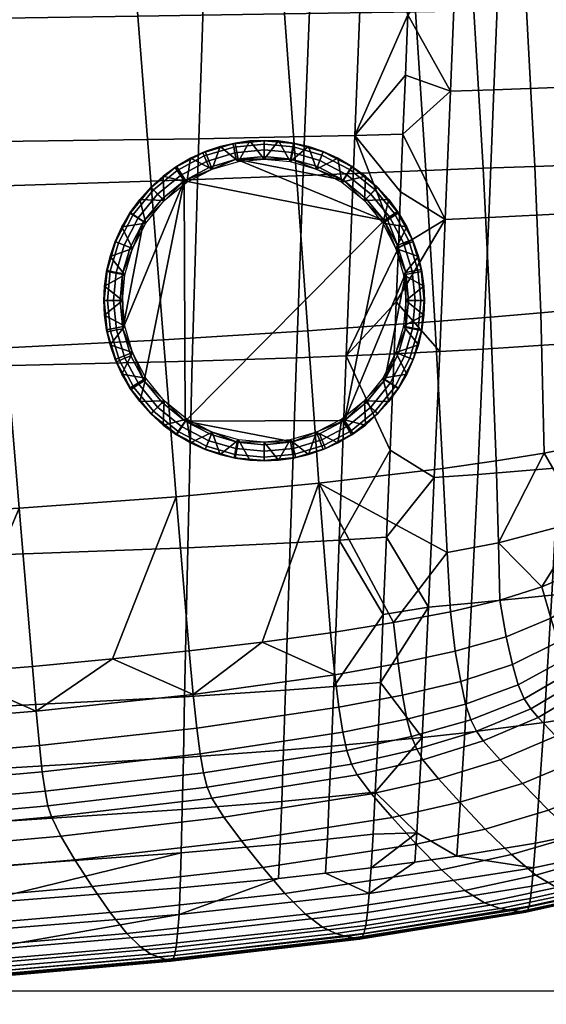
# Model space of a CAD drawing. Header units: millimetres. Extents: x -305 to 311, y -366 to 365.
# Tile 5 of 41: x 120 to 217, y -362 to -182. Entities that reach past the tile are written whole.
import ezdxf

# ---------------------------------------------------------------- set-up
doc = ezdxf.new("R2010")
doc.units = ezdxf.units.MM
doc.header["$MEASUREMENT"] = 0
for name, color, linetype in [('korpus', 251, 'Continuous'), ('nozky', 7, 'Continuous'), ('pudsymbol', 7, 'Continuous'), ('sedak', 60, 'Continuous')]:
    doc.layers.add(name, color=color, linetype=linetype)

msp = doc.modelspace()

# ---------------------------------------------------------------- meshes
at = {"layer": 'korpus'}
mesh = msp.add_polyface(dxfattribs=at)
corners = [(80.31, -150.62, 25), (49.16, -150.74, 25), (47.15, -118.98, 25), (78.07, -119.01, 25), (82.57, -181.78, 25), (51.19, -182.13, 25), (84.9, -212.97, 25.03), (53.3, -213.63, 25.03), (110.69, -150.5, 25), (108.31, -119.07, 25), (113.08, -181.38, 25), (115.5, -212.19, 25.03), (139.74, -150.39, 25), (137.31, -119.2, 25), (142.12, -180.94, 25), (144.5, -211.27, 25.03), (166.81, -150.34, 25.04), (164.44, -119.42, 25.03), (169.06, -180.49, 25.04), (171.24, -210.27, 25.07), (191.08, -150.37, 25.28), (188.84, -119.73, 25.28), (193.12, -180.1, 25.28), (194.98, -209.31, 25.31), (196.61, -237.02, 25.44), (173.3, -238.73, 25.25), (201.9, -150.42, 25.55), (199.72, -119.92, 25.55), (203.82, -179.95, 25.55), (205.49, -208.88, 25.57), (206.84, -236.21, 25.68), (211.68, -150.5, 25.95), (209.58, -120.13, 25.95), (213.48, -179.85, 25.95), (214.98, -208.52, 25.97), (216.09, -235.45, 26.07), (220.32, -150.62, 26.51), (218.29, -120.36, 26.51), (222.01, -179.81, 26.51), (223.34, -208.22, 26.53), (224.21, -234.7, 26.61), (228.5, -164.33, 27.26), (229, -173.75, 27.26), (229.87, -191.97, 27.27), (230.22, -200.72, 27.27), (226.74, -135.19, 27.26), (227.36, -145.02, 27.26), (230.52, -209.19, 27.28), (230.93, -225.17, 27.32), (225.38, -115.39, 27.26), (226.08, -125.31, 27.26), (227.95, -154.74, 27.26), (229.46, -182.97, 27.26)]
mesh.append_faces([[corners[k] for k in face] for face in [(0, 1, 2, 3), (4, 5, 1, 0), (6, 7, 5, 4), (8, 0, 3, 9), (10, 4, 0, 8), (11, 6, 4, 10), (12, 8, 9, 13), (14, 10, 8, 12), (15, 11, 10, 14), (16, 12, 13, 17), (18, 14, 12, 16), (19, 15, 14, 18), (20, 16, 17, 21), (22, 18, 16, 20), (23, 19, 18, 22), (24, 25, 19, 23), (26, 20, 21, 27), (28, 22, 20, 26), (29, 23, 22, 28), (30, 24, 23, 29), (31, 26, 27, 32), (33, 28, 26, 31), (34, 29, 28, 33), (35, 30, 29, 34), (36, 31, 32, 37), (38, 33, 31, 36), (39, 34, 33, 38), (40, 35, 34, 39), (38, 36, 41, 42), (39, 38, 43, 44), (36, 37, 45, 46), (40, 39, 47, 48), (37, 49, 50, 50), (36, 51, 41, 41), (36, 46, 51, 51), (37, 50, 45, 45), (38, 52, 43, 43), (38, 42, 52, 52)]])
mesh = msp.add_polyface(dxfattribs=at)
corners = [(61.91, -333.27, 46.34), (28.47, -335.11, 46.34), (28.29, -333, 40.16), (61.62, -331.18, 40.16), (62.68, -336.83, 64.47), (28.88, -338.67, 64.47), (93.06, -317.61, 29.94), (60.66, -319.8, 29.94), (60.21, -313.22, 28.4), (92.53, -311.14, 28.4), (93.5, -322.51, 32.23), (61.03, -324.76, 32.23), (93.89, -326.15, 35.54), (61.33, -328.45, 35.54), (94.29, -328.85, 40.16), (94.74, -330.92, 46.34), (95.97, -334.48, 64.47), (97.83, -338.81, 91.27), (63.85, -341.17, 91.28), (124.05, -314.94, 29.94), (123.47, -308.59, 28.4), (124.57, -319.74, 32.23), (125.07, -323.32, 35.54), (125.61, -325.98, 40.16), (126.24, -328.04, 46.34), (127.97, -331.59, 64.47), (130.55, -335.92, 91.26), (43.2, -305.53, 27.36), (59.62, -304.72, 27.36), (75.87, -303.8, 27.36), (91.87, -302.77, 27.36), (107.53, -301.64, 27.36), (122.76, -300.39, 27.36), (137.46, -299.02, 27.36), (152.29, -305.54, 28.4), (27.2, -314.85, 28.4), (87.2, -243.14, 25.22), (55.39, -244.17, 25.22), (53.3, -213.63, 25.03), (84.9, -212.97, 25.03), (89.54, -273.15, 25.78), (57.51, -274.61, 25.78), (117.89, -241.88, 25.22), (115.5, -212.19, 25.03), (120.32, -271.35, 25.78), (146.81, -240.4, 25.22), (144.5, -211.27, 25.03), (149.15, -269.21, 25.78)]
mesh.append_faces([[corners[k] for k in face] for face in [(0, 1, 2, 3), (4, 5, 1, 0), (6, 7, 8, 9), (10, 11, 7, 6), (12, 13, 11, 10), (14, 3, 13, 12), (15, 0, 3, 14), (16, 4, 0, 15), (17, 18, 4, 16), (19, 6, 9, 20), (21, 10, 6, 19), (22, 12, 10, 21), (23, 14, 12, 22), (24, 15, 14, 23), (25, 16, 15, 24), (26, 17, 16, 25), (8, 27, 28, 28), (9, 29, 30, 30), (8, 28, 29, 29), (20, 31, 32, 32), (20, 32, 33, 33), (9, 30, 31, 31), (9, 8, 29, 29), (34, 20, 33, 33), (9, 31, 20, 20), (35, 27, 8, 8), (36, 37, 38, 39), (40, 41, 37, 36), (42, 36, 39, 43), (44, 40, 36, 42), (45, 42, 43, 46), (47, 44, 42, 45), (41, 40, 29, 28), (41, 28, 27, 27), (29, 40, 30, 30), (30, 40, 31, 31), (44, 47, 33, 32), (31, 40, 44, 44), (44, 32, 31, 31)]])
mesh = msp.add_polyface(dxfattribs=at)
corners = [(152.94, -311.73, 29.94), (124.05, -314.94, 29.94), (123.47, -308.59, 28.4), (152.29, -305.54, 28.4), (153.55, -316.43, 32.23), (124.57, -319.74, 32.23), (179, -307.91, 29.94), (178.27, -301.93, 28.41), (179.72, -312.45, 32.23), (180.48, -315.82, 35.54), (154.17, -319.93, 35.54), (190.71, -305.68, 29.95), (189.89, -299.87, 28.42), (191.52, -310.06, 32.23), (192.37, -313.26, 35.54), (193.32, -315.62, 40.15), (181.34, -318.33, 40.16), (194.43, -317.53, 46.33), (182.36, -320.31, 46.34), (201.39, -303.17, 29.96), (200.4, -297.62, 28.45), (202.3, -307.32, 32.24), (203.26, -310.23, 35.53), (204.32, -312.32, 40.14), (205.54, -314.09, 46.32), (208.63, -317.53, 64.44), (197.32, -321.02, 64.46), (210.89, -300.02, 30), (209.72, -294.93, 28.5), (211.97, -303.78, 32.25), (213.07, -306.34, 35.53), (137.46, -299.02, 27.36), (151.56, -297.54, 27.36), (164.95, -295.93, 27.36), (177.5, -294.2, 27.37), (189.08, -292.35, 27.39), (199.51, -290.37, 27.44), (208.58, -288.21, 27.52), (173.3, -238.73, 25.25), (146.81, -240.4, 25.22), (144.5, -211.27, 25.03), (171.24, -210.27, 25.07), (175.35, -266.74, 25.79), (149.15, -269.21, 25.78), (198.1, -264.03, 25.92), (196.61, -237.02, 25.44), (207.91, -262.64, 26.1), (206.84, -236.21, 25.68), (198.88, -279.46, 26.58), (208.34, -277.71, 26.71)]
mesh.append_faces([[corners[k] for k in face] for face in [(0, 1, 2, 3), (4, 5, 1, 0), (6, 0, 3, 7), (8, 4, 0, 6), (9, 10, 4, 8), (11, 6, 7, 12), (13, 8, 6, 11), (14, 9, 8, 13), (15, 16, 9, 14), (17, 18, 16, 15), (19, 11, 12, 20), (21, 13, 11, 19), (22, 14, 13, 21), (23, 15, 14, 22), (24, 17, 15, 23), (25, 26, 17, 24), (27, 19, 20, 28), (29, 21, 19, 27), (30, 22, 21, 29), (3, 31, 32, 32), (7, 33, 34, 34), (12, 7, 34, 35), (3, 33, 7, 7), (33, 3, 32, 32), (35, 36, 20, 12), (37, 28, 20, 36), (38, 39, 40, 41), (42, 43, 39, 38), (44, 42, 38, 45), (46, 44, 45, 47), (43, 42, 33, 32), (44, 48, 42, 42), (48, 44, 46, 49), (42, 48, 35, 35), (48, 49, 37, 36), (43, 32, 31, 31), (42, 35, 34, 34), (36, 35, 48, 48), (34, 33, 42, 42)]])
mesh = msp.add_polyface(dxfattribs=at)
corners = [(238.59, -265.29, 29.98), (235.95, -275.72, 30.12), (233.04, -274.27, 28.7), (234.95, -264.34, 28.54), (241.48, -266.18, 32.19), (238.31, -276.93, 32.39), (243.7, -267.1, 35.41), (240.22, -278.02, 35.61), (245.56, -268.16, 39.96), (241.91, -279.14, 40.07), (240.3, -253.35, 29.9), (236.13, -252.75, 28.42), (243.6, -253.97, 32.12), (246.1, -254.77, 35.35), (248.12, -255.79, 39.89), (250.04, -257.04, 46), (247.39, -269.43, 46.08), (254.01, -260.43, 63.96), (251.28, -272.79, 64.06), (258.66, -265.2, 90.48), (255.9, -277.47, 90.64), (241.13, -240.09, 29.83), (236.65, -239.72, 28.35), (244.71, -240.54, 32.07), (247.46, -241.22, 35.3), (249.69, -242.15, 39.84), (251.72, -243.35, 45.94), (255.76, -246.76, 63.84), (260.43, -251.62, 90.31), (241.33, -225.39, 29.79), (236.68, -225.16, 28.31), (245.06, -225.78, 32.02), (248.02, -226.38, 35.26), (250.45, -227.26, 39.79), (252.59, -228.44, 45.87), (256.69, -231.86, 63.74), (261.37, -236.79, 90.15), (261.62, -220.8, 90.01), (256.93, -215.82, 63.64), (229.39, -272.29, 27.82), (230.36, -263.19, 27.61), (230.92, -252.36, 27.46), (231.09, -239.67, 27.37), (230.93, -225.17, 27.32), (216.73, -261.21, 26.42), (207.91, -262.64, 26.1), (206.84, -236.21, 25.68), (216.09, -235.45, 26.07), (224.4, -259.7, 26.88), (224.21, -234.7, 26.61), (208.34, -277.71, 26.71), (223.87, -273.56, 27.29)]
mesh.append_faces([[corners[k] for k in face] for face in [(0, 1, 2, 3), (4, 5, 1, 0), (6, 7, 5, 4), (8, 9, 7, 6), (10, 0, 3, 11), (12, 4, 0, 10), (13, 6, 4, 12), (14, 8, 6, 13), (15, 16, 8, 14), (17, 18, 16, 15), (19, 20, 18, 17), (21, 10, 11, 22), (23, 12, 10, 21), (24, 13, 12, 23), (25, 14, 13, 24), (26, 15, 14, 25), (27, 17, 15, 26), (28, 19, 17, 27), (29, 21, 22, 30), (31, 23, 21, 29), (32, 24, 23, 31), (33, 25, 24, 32), (34, 26, 25, 33), (35, 27, 26, 34), (36, 28, 27, 35), (37, 36, 35, 38), (39, 40, 3, 2), (40, 41, 11, 3), (41, 42, 22, 11), (42, 43, 30, 22), (44, 45, 46, 47), (48, 44, 47, 49), (44, 50, 45, 45), (51, 50, 44, 44), (48, 49, 42, 41), (51, 48, 40, 39), (44, 48, 51, 51), (48, 41, 40, 40), (49, 43, 42, 42)]])
mesh = msp.add_polyface(dxfattribs=at)
corners = [(247.39, -269.43, 46.08), (243.63, -280.42, 46.16), (241.91, -279.14, 40.07), (245.56, -268.16, 39.96), (251.28, -272.79, 64.06), (247.43, -283.76, 64.17), (255.9, -277.47, 90.64), (252.01, -288.35, 90.79), (261.05, -282.93, 123.75), (257.13, -293.66, 123.97), (230.24, -282.33, 28.97), (227.85, -279.76, 28.12), (229.39, -272.29, 27.82), (233.04, -274.27, 28.7), (232.19, -284.3, 30.37), (235.95, -275.72, 30.12), (235.49, -287.3, 35.78), (233.92, -285.93, 32.61), (238.31, -276.93, 32.39), (240.22, -278.02, 35.61), (240.37, -291.45, 54.18), (238.62, -289.91, 46.24), (242.31, -293.25, 64.26), (244.47, -295.37, 76.59), (246.83, -297.76, 90.93), (249.33, -300.31, 106.9), (219.31, -295.89, 30.05), (210.89, -300.02, 30), (209.72, -294.93, 28.5), (217.91, -291.56, 28.59), (226.49, -290.71, 30.16), (224.8, -287.43, 28.72), (227.99, -293.18, 32.43), (220.58, -299.06, 32.28), (229.36, -294.98, 35.67), (221.82, -301.26, 35.53), (230.73, -296.43, 40.15), (223.11, -302.9, 40.11), (208.58, -288.21, 27.52), (216.28, -285.8, 27.65), (222.67, -283.06, 27.84), (235.8, -301.22, 64.33), (232.24, -297.87, 46.26), (223.87, -273.56, 27.29), (208.34, -277.71, 26.71)]
mesh.append_faces([[corners[k] for k in face] for face in [(0, 1, 2, 3), (4, 5, 1, 0), (6, 7, 5, 4), (8, 9, 7, 6), (10, 11, 12, 13), (14, 10, 13, 15), (16, 17, 18, 19), (1, 20, 21, 21), (21, 16, 19, 2), (17, 14, 15, 18), (21, 2, 1, 1), (1, 5, 22, 20), (5, 23, 22, 22), (7, 24, 23, 23), (25, 24, 7, 7), (5, 7, 23, 23), (7, 9, 25, 25), (26, 27, 28, 29), (30, 26, 29, 31), (32, 33, 26, 30), (34, 35, 33, 32), (36, 37, 35, 34), (28, 38, 39, 29), (40, 31, 29, 39), (31, 40, 11, 10), (32, 30, 14, 17), (16, 36, 34, 34), (34, 32, 17, 16), (41, 42, 20, 22), (42, 36, 21, 21), (30, 31, 10, 14), (36, 16, 21, 21), (42, 21, 20, 20), (41, 22, 23, 23), (43, 39, 44, 44), (44, 39, 38, 38), (12, 40, 43, 43), (39, 43, 40, 40), (40, 12, 11, 11)]])
mesh = msp.add_polyface(dxfattribs=at)
corners = [(218.99, -340.99, 236.53), (205.76, -343.83, 236.85), (202.16, -341.55, 200.15), (215.2, -338.74, 199.97), (222.01, -342.03, 270.31), (208.61, -344.9, 270.8), (224.29, -342.35, 300.46), (210.77, -345.27, 301.14), (225.87, -342.46, 326.1), (212.31, -345.42, 326.97), (226.81, -342.53, 346.6), (213.32, -345.54, 347.64), (227.1, -342.24, 354.98), (213.67, -345.24, 356.1), (227.29, -341.49, 362.18), (213.97, -344.47, 363.38), (227.43, -340.1, 368.26), (214.22, -343.03, 369.54), (217.51, -326.8, 124.59), (205.88, -330.27, 124.64), (201.26, -325.36, 91.23), (212.73, -321.88, 91.21), (222.46, -331.53, 161.74), (210.7, -334.98, 161.84), (227.12, -335.3, 199.79), (231.07, -337.56, 236.21), (234.23, -338.59, 269.83), (236.62, -338.9, 299.8), (238.22, -338.99, 325.27), (239.08, -339.06, 345.6), (239.27, -338.79, 353.89), (239.32, -338.08, 361), (239.27, -336.77, 366.97), (214.27, -308.16, 40.12), (204.32, -312.32, 40.14), (203.26, -310.23, 35.53), (213.07, -306.34, 35.53), (215.6, -309.79, 46.3), (205.54, -314.09, 46.32), (218.87, -313.18, 64.42), (208.63, -317.53, 64.44), (223.11, -317.55, 91.17), (228, -322.51, 124.53), (233.06, -327.28, 161.62), (237.84, -331.09, 199.58), (220.58, -299.06, 32.28), (211.97, -303.78, 32.25), (210.89, -300.02, 30), (219.31, -295.89, 30.05), (221.82, -301.26, 35.53), (223.11, -302.9, 40.11), (224.53, -304.44, 46.28), (227.96, -307.8, 64.38), (232.31, -312.21, 91.11), (237.29, -317.21, 124.44), (232.24, -297.87, 46.26), (230.73, -296.43, 40.15), (235.8, -301.22, 64.33), (240.25, -305.67, 91.03), (227.57, -337.88, 373.28), (214.47, -340.74, 374.64), (239.22, -334.68, 371.89)]
mesh.append_faces([[corners[k] for k in face] for face in [(0, 1, 2, 3), (4, 5, 1, 0), (6, 7, 5, 4), (8, 9, 7, 6), (10, 11, 9, 8), (12, 13, 11, 10), (14, 15, 13, 12), (16, 17, 15, 14), (18, 19, 20, 21), (22, 23, 19, 18), (24, 3, 23, 22), (25, 0, 3, 24), (26, 4, 0, 25), (27, 6, 4, 26), (28, 8, 6, 27), (29, 10, 8, 28), (30, 12, 10, 29), (31, 14, 12, 30), (32, 16, 14, 31), (33, 34, 35, 36), (37, 38, 34, 33), (39, 40, 38, 37), (41, 21, 40, 39), (42, 18, 21, 41), (43, 22, 18, 42), (44, 24, 22, 43), (45, 46, 47, 48), (49, 36, 46, 45), (50, 33, 36, 49), (51, 37, 33, 50), (52, 39, 37, 51), (53, 41, 39, 52), (54, 42, 41, 53), (55, 51, 50, 56), (57, 52, 51, 55), (58, 53, 52, 57), (17, 16, 59, 60), (61, 59, 16, 32)]])
mesh = msp.add_polyface(dxfattribs=at)
corners = [(154.17, -319.93, 35.54), (125.07, -323.32, 35.54), (124.57, -319.74, 32.23), (153.55, -316.43, 32.23), (154.86, -322.55, 40.16), (125.61, -325.98, 40.16), (155.68, -324.58, 46.34), (126.24, -328.04, 46.34), (157.92, -328.12, 64.47), (127.97, -331.59, 64.47), (161.14, -332.45, 91.26), (130.55, -335.92, 91.26), (165.04, -337.37, 124.73), (133.7, -340.84, 124.78), (169.13, -342.11, 162.08), (137.01, -345.61, 162.25), (172.92, -345.93, 200.51), (140.08, -349.49, 200.91), (176.04, -348.3, 237.52), (142.57, -351.94, 238.3), (178.49, -349.49, 271.88), (144.51, -353.24, 273.12), (180.36, -349.99, 302.64), (146.01, -353.84, 304.36), (181.77, -350.27, 328.87), (147.18, -354.23, 331.02), (182.81, -350.49, 349.88), (148.1, -354.54, 352.36), (183.23, -350.22, 358.48), (148.5, -354.29, 361.09), (183.61, -349.45, 365.89), (148.84, -353.5, 368.61), (183.95, -347.97, 372.17), (149.15, -351.99, 374.97), (181.34, -318.33, 40.16), (180.48, -315.82, 35.54), (182.36, -320.31, 46.34), (185.04, -323.83, 64.46), (188.78, -328.16, 91.25), (193.21, -333.07, 124.68), (197.84, -337.78, 161.92), (202.16, -341.55, 200.15), (205.76, -343.83, 236.85), (208.61, -344.9, 270.8), (210.77, -345.27, 301.14), (212.31, -345.42, 326.97), (213.32, -345.54, 347.64), (213.67, -345.24, 356.1), (213.97, -344.47, 363.38), (214.22, -343.03, 369.54), (197.32, -321.02, 64.46), (194.43, -317.53, 46.33), (201.26, -325.36, 91.23), (205.88, -330.27, 124.64), (210.7, -334.98, 161.84), (215.2, -338.74, 199.97), (212.73, -321.88, 91.21), (208.63, -317.53, 64.44), (214.47, -340.74, 374.64), (184.28, -345.59, 377.38), (149.42, -349.54, 380.24)]
mesh.append_faces([[corners[k] for k in face] for face in [(0, 1, 2, 3), (4, 5, 1, 0), (6, 7, 5, 4), (8, 9, 7, 6), (10, 11, 9, 8), (12, 13, 11, 10), (14, 15, 13, 12), (16, 17, 15, 14), (18, 19, 17, 16), (20, 21, 19, 18), (22, 23, 21, 20), (24, 25, 23, 22), (26, 27, 25, 24), (28, 29, 27, 26), (30, 31, 29, 28), (32, 33, 31, 30), (34, 4, 0, 35), (36, 6, 4, 34), (37, 8, 6, 36), (38, 10, 8, 37), (39, 12, 10, 38), (40, 14, 12, 39), (41, 16, 14, 40), (42, 18, 16, 41), (43, 20, 18, 42), (44, 22, 20, 43), (45, 24, 22, 44), (46, 26, 24, 45), (47, 28, 26, 46), (48, 30, 28, 47), (49, 32, 30, 48), (50, 37, 36, 51), (52, 38, 37, 50), (53, 39, 38, 52), (54, 40, 39, 53), (55, 41, 40, 54), (56, 52, 50, 57), (32, 49, 58, 59), (33, 32, 59, 60)]])
mesh = msp.add_polyface(dxfattribs=at)
corners = [(63.85, -341.17, 91.28), (29.49, -343.01, 91.28), (28.88, -338.67, 64.47), (62.68, -336.83, 64.47), (65.3, -346.1, 124.88), (30.25, -347.95, 124.93), (66.83, -350.9, 162.61), (31.05, -352.76, 162.75), (68.24, -354.85, 201.76), (31.79, -356.72, 202.09), (69.37, -357.41, 239.91), (32.38, -359.31, 240.55), (70.25, -358.83, 275.66), (32.84, -360.76, 276.67), (70.93, -359.57, 307.85), (33.2, -361.54, 309.23), (71.48, -360.08, 335.33), (33.49, -362.08, 337.02), (71.94, -360.46, 357.23), (33.72, -362.47, 359.12), (72.12, -360.22, 366.15), (33.79, -362.22, 368.11), (72.25, -359.4, 373.82), (33.82, -361.39, 375.82), (72.33, -357.81, 380.29), (33.8, -359.76, 382.33), (100.12, -343.74, 124.83), (97.83, -338.81, 91.27), (102.53, -348.53, 162.43), (104.76, -352.45, 201.35), (106.55, -354.96, 239.13), (107.95, -356.33, 274.43), (109.03, -357.02, 306.16), (109.89, -357.49, 333.25), (110.6, -357.84, 354.89), (110.9, -357.59, 363.73), (111.16, -356.8, 371.33), (111.36, -355.24, 377.76), (133.7, -340.84, 124.78), (130.55, -335.92, 91.26), (137.01, -345.61, 162.25), (140.08, -349.49, 200.91), (142.57, -351.94, 238.3), (144.51, -353.24, 273.12), (146.01, -353.84, 304.36), (147.18, -354.23, 331.02), (148.1, -354.54, 352.36), (148.5, -354.29, 361.09), (148.84, -353.5, 368.61), (149.15, -351.99, 374.97), (72.35, -355.23, 385.64), (33.71, -357.13, 387.69), (111.52, -352.73, 383.08), (149.42, -349.54, 380.24)]
mesh.append_faces([[corners[k] for k in face] for face in [(0, 1, 2, 3), (4, 5, 1, 0), (6, 7, 5, 4), (8, 9, 7, 6), (10, 11, 9, 8), (12, 13, 11, 10), (14, 15, 13, 12), (16, 17, 15, 14), (18, 19, 17, 16), (20, 21, 19, 18), (22, 23, 21, 20), (24, 25, 23, 22), (26, 4, 0, 27), (28, 6, 4, 26), (29, 8, 6, 28), (30, 10, 8, 29), (31, 12, 10, 30), (32, 14, 12, 31), (33, 16, 14, 32), (34, 18, 16, 33), (35, 20, 18, 34), (36, 22, 20, 35), (37, 24, 22, 36), (38, 26, 27, 39), (40, 28, 26, 38), (41, 29, 28, 40), (42, 30, 29, 41), (43, 31, 30, 42), (44, 32, 31, 43), (45, 33, 32, 44), (46, 34, 33, 45), (47, 35, 34, 46), (48, 36, 35, 47), (49, 37, 36, 48), (25, 24, 50, 51), (52, 50, 37, 37), (24, 37, 50, 50), (37, 49, 53, 52)]])
at = {"layer": 'nozky'}
mesh = msp.add_polyface(dxfattribs=at)
corners = [(151.09, -211.42, 25), (149.21, -208.54, 3.47), (146.76, -210.32, 3.47), (151.79, -207.03, 3.47), (144.5, -212.36, 3.47), (146.93, -214.8, 25), (155.75, -209.01, 25), (157.22, -204.88, 3.47), (154.48, -205.81, 3.47), (160.59, -207.62, 25), (159.96, -204.23, 3.47), (165.32, -207.18, 25), (165.32, -203.74, 3.47), (162.67, -203.86, 3.47), (187.34, -218.47), (150.61, -211.17), (160.15, -207.21), (155.18, -208.72), (139.34, -238.35), (143.18, -218.65), (146.59, -214.46), (143.3, -247.9), (165.32, -206.7), (170.28, -207.17), (159.71, -204.97, 1.05), (159.58, -204.36, 2.25), (165.32, -203.8, 2.25), (165.32, -204.42, 1.05), (159.92, -206.04, 0.25), (165.32, -205.5, 0.25), (154.31, -206.61, 1.05), (154.07, -206.03, 2.25), (154.72, -207.61, 0.25), (149.34, -209.27, 1.05), (148.99, -208.75, 2.25), (149.94, -210.17, 0.25), (144.98, -212.84, 1.05), (144.54, -212.4, 2.25), (145.74, -213.61, 0.25)]
mesh.append_faces([[corners[k] for k in face] for face in [(0, 1, 2, 2), (0, 3, 1, 1), (2, 4, 5, 5), (6, 7, 8, 8), (9, 10, 7, 7), (11, 12, 13, 13), (13, 10, 9, 9), (8, 3, 6, 6), (5, 0, 2, 2), (0, 6, 3, 3), (9, 11, 13, 13), (6, 9, 7, 7), (14, 15, 16, 16), (16, 15, 17, 17), (18, 19, 15, 15), (20, 15, 19, 19), (21, 18, 15, 15), (22, 23, 16, 16), (24, 25, 26, 27), (28, 24, 27, 29), (30, 31, 25, 24), (32, 30, 24, 28), (33, 34, 31, 30), (35, 33, 30, 32), (36, 37, 34, 33), (38, 36, 33, 35), (25, 10, 13, 13), (31, 8, 7, 25), (3, 8, 31, 31), (1, 3, 34, 34), (25, 7, 10, 10), (13, 26, 25, 25), (1, 34, 2, 2), (28, 29, 22, 16), (16, 17, 32, 28), (3, 31, 34, 34), (35, 32, 17, 15), (37, 2, 34, 34), (38, 35, 15, 20)]])
mesh = msp.add_polyface(dxfattribs=at)
corners = [(165.32, -207.18, 25), (167.96, -203.86, 3.47), (165.32, -203.74, 3.47), (170.05, -207.62, 25), (173.42, -204.88, 3.47), (170.68, -204.23, 3.47), (174.89, -209.01, 25), (176.16, -205.81, 3.47), (179.54, -211.42, 25), (181.43, -208.54, 3.47), (178.84, -207.03, 3.47), (183.88, -210.32, 3.47), (183.7, -214.8, 25), (188.18, -214.62, 3.47), (186.14, -212.36, 3.47), (179.86, -211.05), (170.28, -207.17), (175.07, -208.56), (160.15, -207.21), (187.34, -218.47), (184.04, -214.46), (181.11, -209.14, 1.05), (181.45, -208.62, 2.25), (186.1, -212.4, 2.25), (185.66, -212.84, 1.05), (180.51, -210.05, 0.25), (184.89, -213.61, 0.25), (175.91, -206.44, 1.05), (176.13, -205.86, 2.25), (175.51, -207.45, 0.25), (170.71, -204.93, 1.05), (170.82, -204.32, 2.25), (170.5, -205.99, 0.25), (165.32, -204.42, 1.05), (165.32, -203.8, 2.25), (165.32, -205.5, 0.25), (162.67, -203.86, 3.47), (165.32, -206.7)]
mesh.append_faces([[corners[k] for k in face] for face in [(0, 1, 2, 2), (3, 4, 5, 5), (6, 7, 4, 4), (8, 9, 10, 10), (8, 11, 9, 9), (10, 7, 6, 6), (5, 1, 3, 3), (12, 13, 14, 14), (14, 11, 12, 12), (0, 3, 1, 1), (6, 8, 10, 10), (8, 12, 11, 11), (3, 6, 4, 4), (15, 16, 17, 17), (18, 15, 19, 19), (15, 20, 19, 19), (15, 18, 16, 16), (21, 22, 23, 24), (25, 21, 24, 26), (27, 28, 22, 21), (29, 27, 21, 25), (30, 31, 28, 27), (32, 30, 27, 29), (33, 34, 31, 30), (35, 33, 30, 32), (23, 11, 14, 14), (22, 9, 11, 11), (22, 11, 23, 23), (28, 7, 10, 10), (31, 4, 7, 28), (5, 4, 31, 31), (28, 10, 9, 22), (34, 1, 5, 31), (34, 36, 2, 2), (34, 2, 1, 1), (29, 25, 15, 17), (35, 32, 16, 37), (32, 29, 17, 16), (25, 26, 20, 15)]])
mesh = msp.add_polyface(dxfattribs=at)
corners = [(139.32, -233.18, 25), (135.99, -230.54, 3.47), (135.87, -233.18, 3.47), (139.75, -228.45, 25), (136.37, -227.83, 3.47), (141.14, -223.61, 25), (137.94, -222.35, 3.47), (137.01, -225.08, 3.47), (139.16, -219.66, 3.47), (143.56, -218.96, 25), (142.46, -214.62, 3.47), (140.67, -217.07, 3.47), (146.93, -214.8, 25), (144.5, -212.36, 3.47), (143.18, -218.65), (139.3, -228.22), (140.7, -223.44), (139.34, -238.35), (141.28, -217.39, 1.05), (140.76, -217.05, 2.25), (144.54, -212.4, 2.25), (144.98, -212.84, 1.05), (142.18, -217.99, 0.25), (145.74, -213.61, 0.25), (138.57, -222.6, 1.05), (137.99, -222.37, 2.25), (139.58, -222.99, 0.25), (137.06, -227.79, 1.05), (136.45, -227.68, 2.25), (138.13, -228, 0.25), (136.55, -233.18, 1.05), (135.93, -233.18, 2.25), (137.64, -233.18, 0.25), (146.76, -210.32, 3.47), (146.59, -214.46), (138.84, -233.18)]
mesh.append_faces([[corners[k] for k in face] for face in [(0, 1, 2, 2), (3, 4, 1, 1), (5, 6, 7, 7), (5, 8, 6, 6), (7, 4, 3, 3), (9, 10, 11, 11), (12, 13, 10, 10), (11, 8, 9, 9), (3, 5, 7, 7), (5, 9, 8, 8), (9, 12, 10, 10), (0, 3, 1, 1), (14, 15, 16, 16), (17, 15, 14, 14), (18, 19, 20, 21), (22, 18, 21, 23), (24, 25, 19, 18), (26, 24, 18, 22), (27, 28, 25, 24), (29, 27, 24, 26), (30, 31, 28, 27), (32, 30, 27, 29), (13, 33, 20, 20), (13, 20, 10, 10), (10, 19, 11, 11), (8, 11, 19, 19), (6, 8, 25, 25), (4, 7, 28, 28), (1, 4, 28, 28), (7, 6, 25, 25), (2, 1, 31, 31), (8, 19, 25, 25), (1, 28, 31, 31), (28, 7, 25, 25), (19, 10, 20, 20), (34, 14, 22, 23), (14, 16, 26, 22), (29, 26, 16, 15), (32, 29, 15, 35)]])
mesh = msp.add_polyface(dxfattribs=at)
corners = [(143.56, -247.41, 25), (139.16, -246.71, 3.47), (140.67, -249.3, 3.47), (141.14, -242.75, 25), (137.94, -244.02, 3.47), (142.46, -251.74, 3.47), (146.93, -251.57, 25), (139.75, -237.91, 25), (136.37, -238.54, 3.47), (137.01, -241.29, 3.47), (135.99, -235.83, 3.47), (139.32, -233.18, 25), (135.87, -233.18, 3.47), (150.61, -211.17), (187.34, -218.47), (150.78, -255.32), (146.59, -251.91), (143.3, -247.9), (139.34, -238.35), (140.85, -243.32), (139.3, -228.22), (138.84, -233.18), (137.11, -238.8, 1.05), (136.5, -238.92, 2.25), (135.93, -233.18, 2.25), (136.55, -233.18, 1.05), (138.17, -238.58, 0.25), (137.64, -233.18, 0.25), (138.74, -244.19, 1.05), (138.17, -244.43, 2.25), (139.74, -243.78, 0.25), (141.4, -249.16, 1.05), (140.88, -249.51, 2.25), (142.3, -248.56, 0.25), (144.98, -253.52, 1.05), (144.54, -253.96, 2.25), (145.74, -252.76, 0.25)]
mesh.append_faces([[corners[k] for k in face] for face in [(0, 1, 2, 2), (3, 4, 1, 1), (2, 5, 0, 0), (6, 0, 5, 5), (0, 3, 1, 1), (7, 8, 9, 9), (7, 10, 8, 8), (7, 11, 10, 10), (11, 12, 10, 10), (3, 7, 9, 9), (9, 4, 3, 3), (13, 14, 15, 15), (15, 16, 17, 17), (13, 15, 17, 17), (18, 17, 19, 19), (20, 18, 21, 21), (22, 23, 24, 25), (26, 22, 25, 27), (28, 29, 23, 22), (30, 28, 22, 26), (31, 32, 29, 28), (33, 31, 28, 30), (34, 35, 32, 31), (36, 34, 31, 33), (24, 10, 12, 12), (23, 9, 8, 8), (29, 4, 9, 9), (23, 8, 10, 10), (32, 2, 1, 1), (32, 5, 2, 2), (29, 1, 4, 4), (23, 10, 24, 24), (32, 1, 29, 29), (35, 5, 32, 32), (23, 29, 9, 9), (26, 27, 21, 18), (33, 30, 19, 17), (36, 33, 17, 16), (30, 26, 18, 19)]])
mesh = msp.add_polyface(dxfattribs=at)
corners = [(187.08, -218.96, 25), (189.96, -217.07, 3.47), (188.18, -214.62, 3.47), (189.49, -223.61, 25), (192.69, -222.35, 3.47), (191.47, -219.66, 3.47), (193.62, -225.08, 3.47), (190.88, -228.45, 25), (194.64, -230.54, 3.47), (194.27, -227.83, 3.47), (191.32, -233.18, 25), (194.76, -233.18, 3.47), (194.64, -235.83, 3.47), (183.7, -214.8, 25), (191.29, -228.02), (187.34, -218.47), (189.78, -223.05), (191.8, -233.18), (191.33, -238.15), (193.53, -227.57, 1.05), (194.14, -227.45, 2.25), (194.71, -233.18, 2.25), (194.08, -233.18, 1.05), (192.47, -227.78, 0.25), (193, -233.18, 0.25), (191.89, -222.18, 1.05), (192.47, -221.94, 2.25), (190.89, -222.59, 0.25), (189.23, -217.2, 1.05), (189.75, -216.86, 2.25), (188.33, -217.81, 0.25), (185.66, -212.84, 1.05), (186.1, -212.4, 2.25), (184.89, -213.61, 0.25), (186.14, -212.36, 3.47), (184.04, -214.46)]
mesh.append_faces([[corners[k] for k in face] for face in [(0, 1, 2, 2), (3, 4, 5, 5), (3, 6, 4, 4), (5, 1, 0, 0), (7, 8, 9, 9), (10, 11, 8, 8), (12, 11, 10, 10), (9, 6, 7, 7), (0, 3, 5, 5), (3, 7, 6, 6), (7, 10, 8, 8), (13, 0, 2, 2), (14, 15, 16, 16), (17, 18, 14, 14), (19, 20, 21, 22), (23, 19, 22, 24), (25, 26, 20, 19), (27, 25, 19, 23), (28, 29, 26, 25), (30, 28, 25, 27), (31, 32, 29, 28), (33, 31, 28, 30), (11, 12, 21, 21), (21, 8, 11, 11), (20, 9, 8, 8), (26, 4, 6, 6), (26, 5, 4, 4), (20, 6, 9, 9), (29, 2, 1, 1), (32, 34, 2, 2), (29, 1, 5, 5), (26, 6, 20, 20), (32, 2, 29, 29), (26, 29, 5, 5), (23, 24, 17, 14), (30, 27, 16, 15), (33, 30, 15, 35), (27, 23, 14, 16), (8, 21, 20, 20)]])
mesh = msp.add_polyface(dxfattribs=at)
corners = [(179.54, -254.95, 25), (178.84, -259.34, 3.47), (181.43, -257.83, 3.47), (174.89, -257.36, 25), (176.16, -260.56, 3.47), (170.05, -258.75, 25), (170.68, -262.14, 3.47), (173.42, -261.49, 3.47), (165.32, -259.18, 25), (165.32, -262.63, 3.47), (167.96, -262.51, 3.47), (183.88, -256.04, 3.47), (183.7, -251.57, 25), (187.34, -218.47), (191.29, -228.02), (180.03, -255.2), (150.78, -255.32), (187.45, -247.72), (184.04, -251.91), (170.48, -259.16), (175.45, -257.65), (165.32, -259.67), (160.36, -259.2), (170.93, -261.39, 1.05), (171.05, -262, 2.25), (165.32, -262.57, 2.25), (165.32, -261.95, 1.05), (170.72, -260.33, 0.25), (165.32, -260.87, 0.25), (176.33, -259.76, 1.05), (176.56, -260.33, 2.25), (175.91, -258.76, 0.25), (181.3, -257.1, 1.05), (181.64, -257.62, 2.25), (180.7, -256.2, 0.25), (185.66, -253.52, 1.05), (186.1, -253.96, 2.25), (184.89, -252.76, 0.25)]
mesh.append_faces([[corners[k] for k in face] for face in [(0, 1, 2, 2), (3, 4, 1, 1), (5, 6, 7, 7), (8, 9, 10, 10), (10, 6, 5, 5), (7, 4, 3, 3), (2, 11, 0, 0), (12, 0, 11, 11), (3, 5, 7, 7), (5, 8, 10, 10), (0, 3, 1, 1), (13, 14, 15, 15), (16, 13, 15, 15), (17, 18, 15, 15), (19, 15, 20, 20), (21, 22, 19, 19), (23, 24, 25, 26), (27, 23, 26, 28), (29, 30, 24, 23), (31, 29, 23, 27), (32, 33, 30, 29), (34, 32, 29, 31), (35, 36, 33, 32), (37, 35, 32, 34), (6, 10, 24, 24), (4, 7, 30, 30), (1, 4, 30, 30), (7, 6, 24, 24), (10, 9, 25, 25), (11, 2, 33, 33), (33, 2, 1, 1), (10, 25, 24, 24), (21, 19, 27, 28), (1, 30, 33, 33), (31, 27, 19, 20), (34, 31, 20, 15), (36, 11, 33, 33), (15, 18, 37, 34), (30, 7, 24, 24)]])
mesh = msp.add_polyface(dxfattribs=at)
corners = [(190.88, -237.91, 25), (194.27, -238.54, 3.47), (194.64, -235.83, 3.47), (193.62, -241.29, 3.47), (189.49, -242.75, 25), (191.47, -246.71, 3.47), (192.69, -244.02, 3.47), (187.08, -247.41, 25), (189.96, -249.3, 3.47), (183.7, -251.57, 25), (186.14, -254, 3.47), (188.18, -251.74, 3.47), (183.88, -256.04, 3.47), (191.32, -233.18, 25), (187.45, -247.72), (191.33, -238.15), (189.94, -242.93), (191.29, -228.02), (180.03, -255.2), (189.36, -248.98, 1.05), (189.88, -249.32, 2.25), (186.1, -253.96, 2.25), (185.66, -253.52, 1.05), (188.45, -248.38, 0.25), (184.89, -252.76, 0.25), (192.06, -243.77, 1.05), (192.64, -244, 2.25), (191.05, -243.37, 0.25), (193.57, -238.57, 1.05), (194.18, -238.69, 2.25), (192.51, -238.37, 0.25), (194.08, -233.18, 1.05), (194.71, -233.18, 2.25), (193, -233.18, 0.25), (184.04, -251.91), (191.8, -233.18)]
mesh.append_faces([[corners[k] for k in face] for face in [(0, 1, 2, 2), (0, 3, 1, 1), (4, 5, 6, 6), (7, 8, 5, 5), (9, 10, 11, 11), (9, 12, 10, 10), (11, 8, 7, 7), (6, 3, 4, 4), (13, 0, 2, 2), (0, 4, 3, 3), (7, 9, 11, 11), (4, 7, 5, 5), (14, 15, 16, 16), (14, 17, 15, 15), (18, 17, 14, 14), (19, 20, 21, 22), (23, 19, 22, 24), (25, 26, 20, 19), (27, 25, 19, 23), (28, 29, 26, 25), (30, 28, 25, 27), (31, 32, 29, 28), (33, 31, 28, 30), (10, 21, 11, 11), (21, 10, 12, 12), (11, 20, 8, 8), (5, 8, 20, 20), (6, 5, 26, 26), (1, 3, 29, 29), (2, 1, 29, 29), (3, 6, 26, 26), (11, 21, 20, 20), (3, 26, 29, 29), (2, 29, 32, 32), (26, 5, 20, 20), (34, 14, 23, 24), (27, 23, 14, 16), (30, 27, 16, 15), (15, 35, 33, 30)]])
mesh = msp.add_polyface(dxfattribs=at)
corners = [(160.59, -258.75, 25), (159.96, -262.14, 3.47), (162.67, -262.51, 3.47), (157.22, -261.49, 3.47), (155.75, -257.36, 25), (151.79, -259.34, 3.47), (154.48, -260.56, 3.47), (151.09, -254.95, 25), (149.21, -257.83, 3.47), (146.93, -251.57, 25), (144.5, -254, 3.47), (146.76, -256.04, 3.47), (142.46, -251.74, 3.47), (165.32, -259.18, 25), (165.32, -262.63, 3.47), (180.03, -255.2), (170.48, -259.16), (150.78, -255.32), (160.36, -259.2), (155.57, -257.81), (149.53, -257.22, 1.05), (149.18, -257.74, 2.25), (144.54, -253.96, 2.25), (144.98, -253.52, 1.05), (150.12, -256.32, 0.25), (145.74, -252.76, 0.25), (154.73, -259.93, 1.05), (154.5, -260.51, 2.25), (155.13, -258.92, 0.25), (159.93, -261.44, 1.05), (159.81, -262.05, 2.25), (160.13, -260.37, 0.25), (165.32, -261.95, 1.05), (165.32, -262.57, 2.25), (165.32, -260.87, 0.25), (146.59, -251.91), (165.32, -259.67)]
mesh.append_faces([[corners[k] for k in face] for face in [(0, 1, 2, 2), (0, 3, 1, 1), (4, 5, 6, 6), (7, 8, 5, 5), (6, 3, 4, 4), (9, 10, 11, 11), (9, 12, 10, 10), (11, 8, 7, 7), (0, 4, 3, 3), (4, 7, 5, 5), (7, 9, 11, 11), (13, 0, 2, 14), (15, 16, 17, 17), (17, 18, 19, 19), (17, 16, 18, 18), (20, 21, 22, 23), (24, 20, 23, 25), (26, 27, 21, 20), (28, 26, 20, 24), (29, 30, 27, 26), (31, 29, 26, 28), (32, 33, 30, 29), (34, 32, 29, 31), (22, 10, 12, 12), (22, 11, 10, 10), (21, 5, 8, 8), (21, 27, 5, 5), (6, 5, 27, 27), (3, 6, 27, 27), (11, 22, 21, 21), (11, 21, 8, 8), (30, 1, 3, 3), (33, 2, 1, 30), (14, 2, 33, 33), (27, 30, 3, 3), (28, 24, 17, 19), (31, 28, 19, 18), (24, 25, 35, 17), (34, 31, 18, 36)]])
at = {"layer": 'pudsymbol'}
mesh = msp.add_polyface(dxfattribs=at)
corners = [(-305, 360), (305, -360), (305, 360), (-305, 210), (155, 210), (-305, -360), (-305, 210), (305, -360), (155, 210)]
mesh.append_faces([[corners[k] for k in face] for face in [(3, 4, 2, 0), (2, 4, 1, 1), (8, 6, 5, 7)]])
at = {"layer": 'sedak'}
mesh = msp.add_polyface(dxfattribs=at)
corners = [(198.54, -218.26, 383.99), (189.94, -223.48, 385.06), (189.53, -233.42, 385.77), (190.78, -202.59, 383.55), (190.35, -213.18, 384.32), (199.5, -194.73, 382.28), (191.23, -191.74, 382.76), (200.49, -170.54, 380.5), (192.14, -169.5, 381.12), (191.68, -180.7, 381.95), (201.49, -146.27, 378.68), (193.09, -146.88, 379.43), (192.61, -158.21, 380.28), (193.57, -135.56, 378.56), (189.15, -242.96, 386.46), (197.53, -242.54, 385.74), (-74.61, -204.81, 397.66), (-105, -204.8, 397.74), (-105, -246.89, 400.18), (-74.02, -246.87, 400.1), (-75.19, -159.15, 395.03), (-105, -159.14, 395.11), (-43.09, -204.8, 397.28), (-42.03, -246.81, 399.73), (-44.11, -159.19, 394.64), (-45.05, -113.01, 391.97), (-75.73, -112.95, 392.36), (-9.29, -204.76, 396.41), (-8.02, -246.65, 398.9), (-10.48, -159.21, 393.74), (-11.55, -113.08, 391.04), (27.91, -204.64, 394.88), (29, -246.38, 397.43), (26.96, -159.19, 392.12), (26.16, -113.15, 389.31), (68.99, -204.41, 392.56), (69.46, -245.96, 395.23), (68.75, -159.11, 389.65), (68.67, -113.19, 386.67), (111.75, -204.03, 389.69), (111.35, -245.29, 392.48), (112.42, -158.93, 386.62), (113.27, -113.2, 383.42), (153.3, -203.44, 386.58), (152.11, -244.32, 389.46), (154.77, -158.64, 383.37), (156.41, -113.18, 380), (172.73, -203.05, 385.04), (171.26, -243.69, 387.94), (174.46, -158.45, 381.79), (176.32, -113.16, 378.35), (178.22, -70.47, 374.88), (158.11, -70.32, 376.62), (181.95, -202.83, 384.28), (180.38, -243.34, 387.19), (183.75, -158.33, 381.02), (185.67, -113.14, 377.56), (187.61, -70.55, 374.06), (188.43, -260.68, 387.71), (194.05, -124.29, 377.69), (194.54, -113.13, 376.81), (195.03, -102.13, 375.93), (195.51, -91.35, 375.04)]
mesh.append_faces([[corners[k] for k in face] for face in [(0, 1, 2, 2), (0, 3, 4, 4), (5, 6, 3, 3), (4, 1, 0, 0), (7, 8, 9, 9), (10, 11, 12, 12), (10, 13, 11, 11), (2, 14, 15, 15), (16, 17, 18, 19), (20, 21, 17, 16), (22, 16, 19, 23), (24, 20, 16, 22), (25, 26, 20, 24), (27, 22, 23, 28), (29, 24, 22, 27), (30, 25, 24, 29), (31, 27, 28, 32), (33, 29, 27, 31), (34, 30, 29, 33), (35, 31, 32, 36), (37, 33, 31, 35), (38, 34, 33, 37), (39, 35, 36, 40), (41, 37, 35, 39), (42, 38, 37, 41), (43, 39, 40, 44), (45, 41, 39, 43), (46, 42, 41, 45), (47, 43, 44, 48), (49, 45, 43, 47), (50, 46, 45, 49), (51, 52, 46, 50), (53, 47, 48, 54), (55, 49, 47, 53), (56, 50, 49, 55), (57, 51, 50, 56), (1, 53, 54, 54), (53, 9, 55, 55), (54, 58, 14, 14), (54, 2, 1, 1), (54, 14, 2, 2), (53, 4, 3, 3), (53, 3, 6, 6), (55, 9, 8, 8), (55, 12, 11, 11), (55, 8, 12, 12), (53, 6, 9, 9), (53, 1, 4, 4), (13, 55, 11, 11), (56, 13, 59, 59), (56, 60, 61, 61), (56, 59, 60, 60), (13, 56, 55, 55), (62, 56, 61, 61)]])
mesh = msp.add_polyface(dxfattribs=at)
corners = [(209.39, -146.16, 377.99), (201.49, -146.27, 378.68), (200.49, -170.54, 380.5), (208.43, -170.36, 379.81), (210.36, -122.04, 376.12), (202.51, -122.09, 376.81), (211.35, -97.7, 374.16), (203.56, -97.69, 374.85), (223.79, -145.91, 376.62), (222.98, -169.96, 378.42), (224.59, -121.93, 374.77), (225.41, -97.72, 372.82), (235.82, -169.5, 376.94), (222.14, -193.92, 380.18), (235.17, -193.28, 378.67), (236.41, -145.6, 375.17), (236.98, -121.77, 373.34), (237.54, -97.69, 371.43), (247.03, -168.96, 375.27), (246.62, -192.58, 376.97), (247.36, -145.23, 373.53), (247.65, -121.54, 371.74), (247.9, -97.61, 369.86), (256.69, -168.34, 373.31), (256.56, -191.8, 374.97), (256.73, -144.77, 371.6), (256.71, -121.22, 369.84), (256.64, -97.44, 368), (192.61, -158.21, 380.28), (192.14, -169.5, 381.12), (194.54, -113.13, 376.81), (194.05, -124.29, 377.69), (193.57, -135.56, 378.56), (195.03, -102.13, 375.93), (195.51, -91.35, 375.04), (253.09, -140.63, 519.63), (248.54, -108.13, 505), (250.58, -108.08, 500.32), (254.94, -140.62, 515.5), (249.78, -140.73, 528.82), (244.83, -108.31, 515.42), (246.98, -140.89, 539.14), (241.64, -108.56, 527.08), (244.71, -141.05, 550.4), (239.01, -108.84, 539.74), (242.99, -141.18, 562.44), (236.96, -109.08, 553.15), (241.81, -141.23, 575.06), (235.52, -109.26, 567.09), (241.2, -141.17, 588.11), (234.72, -109.31, 581.32), (241.15, -140.93, 601.4), (234.58, -109.21, 595.6), (241.67, -140.5, 614.78), (235.12, -108.9, 609.73), (242.69, -139.91, 628.11), (236.26, -108.43, 623.59), (244.13, -139.18, 641.29), (237.91, -107.82, 637.12), (245.92, -138.37, 654.2), (239.97, -107.12, 650.24), (250.24, -136.64, 678.76), (244.98, -105.6, 674.92), (255, -135.06, 700.9), (250.55, -104.17, 697.02), (251.94, -171.32, 550.71), (254.33, -171.26, 541.6), (250.05, -171.38, 560.71), (248.66, -171.4, 571.48), (247.76, -171.35, 582.91), (247.34, -171.18, 594.88), (247.41, -170.84, 607.26), (247.92, -170.32, 619.93), (248.84, -169.63, 632.75), (250.11, -168.82, 645.58), (251.64, -167.94, 658.27), (255.29, -166.08, 682.65), (250.51, -91.25, 488), (251.64, -99.69, 492.03), (252.74, -108.06, 496.04), (253.83, -116.34, 500.02), (254.88, -124.54, 503.96), (253.14, -93.33, 484.93)]
mesh.append_faces([[corners[k] for k in face] for face in [(0, 1, 2, 3), (4, 5, 1, 0), (6, 7, 5, 4), (8, 0, 3, 9), (10, 4, 0, 8), (11, 6, 4, 10), (12, 9, 13, 14), (15, 8, 9, 12), (16, 10, 8, 15), (17, 11, 10, 16), (18, 12, 14, 19), (20, 15, 12, 18), (21, 16, 15, 20), (22, 17, 16, 21), (23, 18, 19, 24), (25, 20, 18, 23), (26, 21, 20, 25), (27, 22, 21, 26), (28, 29, 2, 2), (5, 30, 31, 31), (1, 5, 31, 32), (2, 1, 28, 28), (5, 7, 33, 30), (7, 34, 33, 33), (35, 36, 37, 38), (39, 40, 36, 35), (41, 42, 40, 39), (43, 44, 42, 41), (45, 46, 44, 43), (47, 48, 46, 45), (49, 50, 48, 47), (51, 52, 50, 49), (53, 54, 52, 51), (55, 56, 54, 53), (57, 58, 56, 55), (59, 60, 58, 57), (61, 62, 60, 59), (63, 64, 62, 61), (65, 41, 39, 66), (67, 43, 41, 65), (68, 45, 43, 67), (69, 47, 45, 68), (70, 49, 47, 69), (71, 51, 49, 70), (72, 53, 51, 71), (73, 55, 53, 72), (74, 57, 55, 73), (75, 59, 57, 74), (76, 61, 59, 75), (77, 78, 37, 37), (79, 37, 78, 78), (80, 81, 37, 37), (37, 79, 80, 80), (77, 82, 78, 78)]])
mesh = msp.add_polyface(dxfattribs=at)
corners = [(203.38, -288.79, 387.96), (195.47, -289.5, 388.69), (194.31, -313.48, 388.78), (202.13, -312.59, 388.04), (204.51, -265.11, 386.64), (196.54, -265.67, 387.36), (205.52, -242.1, 385.02), (197.53, -242.54, 385.74), (206.53, -217.93, 383.29), (198.54, -218.26, 383.99), (207.47, -194.48, 381.59), (199.5, -194.73, 382.28), (208.43, -170.36, 379.81), (200.49, -170.54, 380.5), (218.14, -287.28, 386.47), (216.73, -310.69, 386.54), (219.33, -263.91, 385.16), (220.35, -241.15, 383.57), (221.29, -217.19, 381.86), (222.14, -193.92, 380.18), (222.98, -169.96, 378.42), (231.48, -285.67, 384.86), (229.9, -308.64, 384.94), (232.7, -262.62, 383.57), (233.66, -240.11, 382.01), (234.48, -216.37, 380.32), (235.17, -193.28, 378.67), (243.4, -283.99, 383.05), (241.61, -306.49, 383.17), (244.62, -261.27, 381.78), (245.48, -239.01, 380.25), (246.14, -215.48, 378.59), (246.62, -192.58, 376.97), (253.9, -282.28, 380.98), (251.83, -304.27, 381.16), (255.12, -259.87, 379.71), (255.85, -237.84, 378.2), (256.3, -214.52, 376.57), (256.56, -191.8, 374.97), (191.68, -180.7, 381.95), (191.23, -191.74, 382.76), (193.34, -331, 386.18), (192.99, -336.34, 384.08), (200.71, -335.24, 383.36), (215.12, -332.86, 381.92), (228.08, -330.26, 380.42), (189.53, -233.42, 385.77), (190.78, -202.59, 383.55), (239.5, -327.4, 378.83), (249.29, -324.33, 377.13), (254.78, -199.07, 570.43), (250.05, -171.38, 560.71), (251.94, -171.32, 550.71), (256.32, -199.15, 561.52), (253.7, -198.96, 580.12), (248.66, -171.4, 571.48), (253.05, -198.77, 590.51), (247.76, -171.35, 582.91), (252.82, -198.47, 601.53), (247.34, -171.18, 594.88), (252.97, -198.01, 613.1), (247.41, -170.84, 607.26), (253.49, -197.38, 625.14), (247.92, -170.32, 619.93), (254.32, -196.6, 637.49), (248.84, -169.63, 632.75), (255.42, -195.71, 649.98), (250.11, -168.82, 645.58), (214.76, -337.41, 378.75), (184.6, -342.13, 381.57), (184.28, -345.59, 377.38), (214.47, -340.74, 374.64), (227.57, -337.88, 373.28), (227.76, -334.67, 377.32), (239.22, -334.68, 371.89), (249.38, -331.1, 370.46), (249.18, -328.28, 374.25), (239.26, -331.62, 375.82)]
mesh.append_faces([[corners[k] for k in face] for face in [(0, 1, 2, 3), (4, 5, 1, 0), (6, 7, 5, 4), (8, 9, 7, 6), (10, 11, 9, 8), (12, 13, 11, 10), (14, 0, 3, 15), (16, 4, 0, 14), (17, 6, 4, 16), (18, 8, 6, 17), (19, 10, 8, 18), (20, 12, 10, 19), (21, 14, 15, 22), (23, 16, 14, 21), (24, 17, 16, 23), (25, 18, 17, 24), (26, 19, 18, 25), (27, 21, 22, 28), (29, 23, 21, 27), (30, 24, 23, 29), (31, 25, 24, 30), (32, 26, 25, 31), (33, 27, 28, 34), (35, 29, 27, 33), (36, 30, 29, 35), (37, 31, 30, 36), (38, 32, 31, 37), (39, 40, 11, 11), (41, 42, 43, 43), (2, 41, 43, 3), (44, 45, 22, 15), (44, 15, 3, 43), (9, 46, 7, 7), (11, 47, 9, 9), (11, 13, 39, 39), (45, 48, 28, 22), (48, 49, 34, 28), (50, 51, 52, 53), (54, 55, 51, 50), (56, 57, 55, 54), (58, 59, 57, 56), (60, 61, 59, 58), (62, 63, 61, 60), (64, 65, 63, 62), (66, 67, 65, 64), (68, 69, 70, 71), (71, 72, 73, 68), (74, 75, 76, 77), (72, 74, 77, 73), (68, 73, 45, 44), (73, 77, 48, 45), (69, 68, 43, 42), (44, 43, 68, 68), (49, 48, 77, 76)]])
mesh = msp.add_polyface(dxfattribs=at)
corners = [(193.34, -331, 386.18), (185.31, -331.2, 387.15), (184.94, -337.39, 384.8), (194.31, -313.48, 388.78), (186.15, -314.23, 389.52), (185.71, -323.49, 388.69), (195.47, -289.5, 388.69), (187.18, -290.84, 389.45), (186.64, -303.36, 389.74), (196.54, -265.67, 387.36), (188.43, -260.68, 387.71), (187.77, -276.63, 388.74), (189.15, -242.96, 386.46), (197.53, -242.54, 385.74), (192.99, -336.34, 384.08), (111.62, -349.05, 387.35), (72.29, -351.46, 389.93), (72.35, -355.23, 385.64), (111.52, -352.73, 383.08), (111.66, -344.01, 390.64), (149.67, -345.97, 384.49), (149.42, -349.54, 380.24), (149.89, -341.07, 387.76), (184.6, -342.13, 381.57), (184.28, -345.59, 377.38), (176.58, -338.38, 385.54), (167.93, -339.33, 386.27), (111.58, -329.24, 394.59), (71.64, -331.16, 397.2), (71.93, -339.54, 395.63), (111.64, -337.42, 393.03), (111.49, -319.44, 395.44), (71.3, -321.15, 398.06), (150.28, -326.71, 391.68), (150.08, -334.67, 390.12), (150.48, -317.16, 392.52), (150.7, -305.98, 392.74), (111.4, -307.99, 395.68), (151.27, -278.61, 391.74), (111.28, -280.07, 394.71), (152.11, -244.32, 389.46), (111.35, -245.29, 392.48), (168.53, -325.2, 390.18), (168.22, -333.03, 388.63), (168.86, -315.78, 391.01), (169.22, -304.75, 391.24), (170.1, -277.69, 390.23), (171.26, -243.69, 387.94), (177.27, -324.37, 389.43), (176.91, -332.14, 387.88), (177.66, -315.03, 390.26), (178.09, -304.08, 390.49), (179.1, -277.18, 389.48), (180.38, -243.34, 387.19), (72.16, -346.29, 393.24)]
mesh.append_faces([[corners[k] for k in face] for face in [(0, 1, 2, 2), (3, 4, 5, 5), (5, 1, 0, 0), (6, 7, 8, 8), (9, 10, 11, 11), (12, 10, 9, 13), (11, 7, 6, 6), (8, 4, 3, 3), (0, 3, 5, 5), (8, 3, 6, 6), (9, 11, 6, 6), (14, 0, 2, 2), (15, 16, 17, 18), (19, 16, 15, 15), (20, 18, 21, 21), (15, 20, 22, 19), (20, 15, 18, 18), (23, 20, 21, 24), (20, 23, 25, 26), (26, 22, 20, 20), (14, 2, 23, 23), (25, 23, 2, 2), (27, 28, 29, 30), (31, 32, 28, 27), (33, 27, 30, 34), (35, 31, 27, 33), (36, 37, 31, 35), (38, 39, 37, 36), (40, 41, 39, 38), (42, 33, 34, 43), (44, 35, 33, 42), (45, 36, 35, 44), (46, 38, 36, 45), (47, 40, 38, 46), (48, 42, 43, 49), (50, 44, 42, 48), (51, 45, 44, 50), (52, 46, 45, 51), (53, 47, 46, 52), (29, 54, 19, 19), (29, 19, 30, 30), (22, 34, 19, 19), (34, 30, 19, 19), (22, 26, 43, 34), (49, 43, 26, 25), (49, 25, 2, 1), (48, 49, 1, 5), (5, 4, 50, 48), (51, 50, 4, 8), (51, 7, 52, 52), (53, 52, 10, 10), (51, 8, 7, 7), (52, 7, 11, 11), (52, 11, 10, 10)]])

doc.saveas('drawing.dxf')
